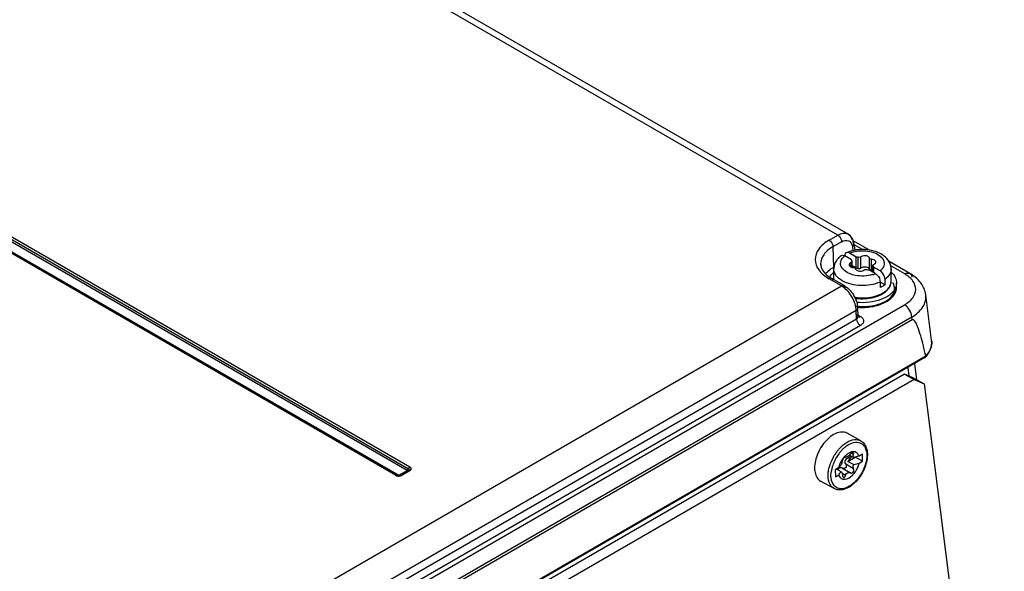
# Model space of a CAD drawing. Header units: inches. Extents: x 0 to 117, y 0 to 83.
# Tile 67 of 86: x 104.86 to 107.7, y 25.36 to 26.95. Entities that reach past the tile are written whole.
import ezdxf

# ---------------------------------------------------------------- set-up
doc = ezdxf.new("R2010")
doc.units = ezdxf.units.IN
doc.header["$LTSCALE"] = 6.431102
doc.header["$MEASUREMENT"] = 0
doc.layers.get('0').update_dxf_attribs({"linetype": 'CONTINUOUS'})

msp = doc.modelspace()

# ---------------------------------------------------------------- linework, layer by layer
at = {"color": 7, "linetype": 'CONTINUOUS'}
for p, q in [((107.2213, 26.33), (98.1548, 31.5644)), ((107.2511, 26.3328), (98.1844, 31.5674)), ((99.6273, 29.3351), (105.9889, 25.6623)), ((105.9475, 25.6384), (99.5859, 29.3112)), ((105.9514, 25.6388), (99.5898, 29.3116)), ((99.5949, 29.3113), (105.9569, 25.6384)), ((105.9806, 25.6521), (99.6187, 29.3251)), ((99.623, 29.3302), (105.9845, 25.6574)), ((107.1962, 26.3156), (107.2213, 26.33)), ((107.2511, 26.3328), (107.2508, 26.333)), ((107.2325, 26.3111), (107.2074, 26.2966)), ((107.2635, 26.2972), (107.2651, 26.2855)), ((107.3124, 26.287), (107.2661, 26.3137)), ((107.268, 26.3054), (107.2706, 26.2866)), ((107.2924, 26.2885), (107.2684, 26.3024)), ((107.2074, 26.2966), (107.2087, 26.2371)), ((107.2606, 26.259), (107.2415, 26.27)), ((107.2745, 26.267), (107.2555, 26.278)), ((107.2599, 26.2382), (107.2599, 26.2513)), ((107.2619, 26.2375), (107.2619, 26.2541)), ((107.2625, 26.2374), (107.2625, 26.2541)), ((107.2745, 26.2348), (107.2625, 26.2418)), ((107.2745, 26.2348), (107.2745, 26.267)), ((107.2804, 26.2341), (107.2804, 26.2662)), ((107.2877, 26.2352), (107.2877, 26.2674)), ((107.3129, 26.2313), (107.3129, 26.2635)), ((107.3183, 26.2282), (107.3183, 26.2604)), ((107.3225, 26.243), (107.3226, 26.2437)), ((107.3225, 26.2232), (107.3225, 26.2416)), ((107.3231, 26.2229), (107.3231, 26.2416)), ((107.4292, 26.2196), (107.369, 26.2543)), ((107.4144, 26.2181), (107.3742, 26.2413)), ((107.2087, 26.2371), (107.2102, 26.238)), ((107.2098, 26.2019), (107.2098, 26.2325)), ((107.3295, 26.2192), (107.3105, 26.2302)), ((107.3165, 26.2285), (107.3183, 26.2282)), ((107.3183, 26.2282), (107.3225, 26.2276)), ((107.3435, 26.2272), (107.3244, 26.2382)), ((107.3244, 26.2382), (107.3244, 26.2221)), ((107.3752, 26.1971), (107.3752, 26.2325)), ((104.8645, 24.8169), (107.2319, 26.1838)), ((107.2319, 26.1838), (107.1962, 26.2044)), ((107.2399, 26.1845), (107.2041, 26.2052)), ((107.2374, 26.1803), (107.2319, 26.1838)), ((107.3575, 26.1869), (107.3436, 26.195)), ((107.3436, 26.195), (107.3436, 26.1789)), ((107.3575, 26.1869), (107.3575, 26.203)), ((107.3909, 26.1811), (107.3909, 26.1923)), ((107.3401, 26.1575), (107.347, 26.1611)), ((107.4917, 26.0274), (107.4749, 26.1585)), ((103.81, 24.0489), (107.4138, 26.1296)), ((107.2748, 26.1129), (104.9034, 24.7438)), ((107.2745, 26.1127), (107.2763, 26.114)), ((107.2754, 26.0891), (107.2745, 26.1127)), ((107.2752, 26.089), (107.2748, 26.1129)), ((107.2801, 26.0956), (107.2791, 26.1195)), ((107.2799, 26.0996), (107.2866, 26.0958)), ((107.4357, 26.0858), (103.8301, 24.0041)), ((107.4347, 26.0938), (103.8309, 24.0132)), ((103.902, 24.1414), (107.2752, 26.089)), ((107.2866, 26.07), (103.9131, 24.1224)), ((107.2754, 26.0891), (107.2772, 26.0902)), ((107.2754, 26.0891), (107.2756, 26.0868)), ((107.28, 26.0961), (107.2795, 26.0977)), ((107.2801, 26.0953), (107.2801, 26.0956)), ((107.2805, 26.0936), (107.2806, 26.0936)), ((107.281, 26.0943), (107.2827, 26.0943)), ((107.4357, 26.0858), (107.4347, 26.0938)), ((107.492, 26.0242), (107.492, 26.024)), ((107.4725, 25.9774), (103.7853, 23.8486)), ((103.7871, 23.8531), (107.4749, 25.9822)), ((107.4426, 25.9601), (107.4486, 25.9136)), ((107.4726, 25.9774), (107.471, 25.9769)), ((107.4735, 25.9782), (107.4741, 25.9788)), ((107.4741, 25.9788), (107.4766, 25.9816)), ((107.4766, 25.9816), (107.4789, 25.9845)), ((107.414, 25.9298), (103.8025, 23.8447)), ((107.442, 25.9173), (107.414, 25.9298)), ((107.414, 25.9298), (107.4418, 25.9143)), ((107.4233, 25.949), (107.4265, 25.9242)), ((107.4418, 25.9143), (103.8303, 23.8292)), ((107.4418, 25.9143), (107.4699, 25.9018)), ((107.442, 25.9173), (107.4699, 25.9018)), ((107.4699, 25.9018), (107.7012, 24.0977)), ((107.2876, 25.7377), (107.2486, 25.7595)), ((107.2574, 25.7045), (107.2529, 25.7023)), ((107.2613, 25.7058), (107.2574, 25.7045)), ((107.2665, 25.698), (107.2603, 25.7015)), ((107.2431, 25.6908), (107.2433, 25.6907)), ((107.2433, 25.6907), (107.2431, 25.6908)), ((107.2507, 25.6785), (107.2717, 25.6906)), ((107.2507, 25.6785), (107.2674, 25.6692)), ((107.2559, 25.6855), (107.251, 25.6882)), ((107.2671, 25.6895), (107.2547, 25.6964)), ((107.2572, 25.695), (107.2565, 25.6929)), ((107.2926, 25.679), (107.2717, 25.6906)), ((107.2922, 25.6993), (107.2826, 25.6937)), ((107.2829, 25.6735), (107.2926, 25.679)), ((107.2926, 25.679), (107.2922, 25.6993)), ((105.9569, 25.6384), (105.9806, 25.6521)), ((105.9849, 25.6517), (105.9626, 25.6388)), ((105.9889, 25.6513), (105.9666, 25.6384)), ((105.9806, 25.6513), (105.9799, 25.6516)), ((105.98, 25.6524), (105.9818, 25.6537)), ((105.9854, 25.652), (105.9849, 25.6517)), ((105.9862, 25.6529), (105.9854, 25.652)), ((107.2239, 25.6598), (107.2143, 25.6543)), ((107.2143, 25.6543), (107.2146, 25.634)), ((107.2314, 25.6484), (107.2176, 25.6561)), ((107.2255, 25.6593), (107.224, 25.6581)), ((107.2346, 25.6587), (107.2582, 25.6456)), ((107.235, 25.6585), (107.2346, 25.6587)), ((107.2671, 25.6572), (107.2442, 25.67)), ((107.2576, 25.6459), (107.2582, 25.6456)), ((105.9508, 25.6391), (105.9514, 25.6388)), ((105.9516, 25.6387), (105.9514, 25.6388)), ((105.954, 25.6379), (105.9557, 25.6384)), ((105.9602, 25.6377), (105.9578, 25.6373)), ((105.9622, 25.6385), (105.9602, 25.6377)), ((105.9626, 25.6388), (105.9633, 25.6391)), ((105.9633, 25.6391), (105.9639, 25.6392)), ((105.9646, 25.6375), (105.9666, 25.6384)), ((105.9648, 25.6375), (105.9666, 25.6384)), ((107.2109, 25.6002), (107.172, 25.6219)), ((107.2146, 25.634), (107.2242, 25.6396)), ((107.2439, 25.6376), (107.234, 25.6431))]:
    msp.add_line(p, q, dxfattribs=at)
for points in [[(107.4407, 26.212), (107.4368, 26.2148), (107.4327, 26.2174), (107.4291, 26.2196)], [(107.4749, 26.1584), (107.4744, 26.1613), (107.4737, 26.165), (107.4727, 26.1686), (107.4716, 26.1723), (107.4702, 26.176), (107.4685, 26.1796), (107.4667, 26.1831), (107.4647, 26.1866), (107.4624, 26.1901), (107.4599, 26.1935), (107.4572, 26.1968), (107.4543, 26.2), (107.4512, 26.2031), (107.4479, 26.2062), (107.4444, 26.2092), (107.4407, 26.212)], [(107.2806, 26.0936), (107.2806, 26.0936), (107.2806, 26.0935), (107.2806, 26.0936), (107.2805, 26.0937), (107.2805, 26.0938), (107.2804, 26.094), (107.2803, 26.0943), (107.2802, 26.0946), (107.2801, 26.0949), (107.2801, 26.0953)], [(107.4789, 25.9845), (107.4811, 25.9874), (107.4831, 25.9904), (107.4848, 25.9935), (107.4864, 25.9965), (107.4878, 25.9996), (107.489, 26.0028), (107.49, 26.0059), (107.4908, 26.0091), (107.4914, 26.0123), (107.4918, 26.0155), (107.4921, 26.0187), (107.4921, 26.0218), (107.4919, 26.025), (107.4917, 26.0275)]]:
    msp.add_lwpolyline(points, dxfattribs=at)
for centre, radius, start, end in [((107.2407, 26.315), 0.0206, 52.0575, 59.9778), ((107.232, 26.3029), 0.0357, 27.543, 34.6626), ((107.2294, 26.3016), 0.0386, 20.5906, 27.5254), ((107.2268, 26.3006), 0.0414, 17.2674, 20.6257), ((107.2856, 26.1901), 0.0976, 107.7069, 113.8727), ((107.3129, 26.2153), 0.0689, 52.2309, 55.1365), ((107.2127, 26.2475), 0.0405, 181.8295, 185.9035), ((107.2132, 26.2475), 0.041, 185.9079, 190.0673), ((107.2631, 26.1429), 0.1088, 119.9984, 120.84), ((107.2325, 26.2389), 0.024, 195.7315, 198.4042), ((107.2506, 26.2325), 0.0407, 176.8261, 179.9994), ((107.2745, 26.2113), 0.0236, 81.7734, 89.9356), ((107.2748, 26.2136), 0.0212, 74.8747, 81.7729), ((107.3149, 26.2316), 0.00204, 188.7616, 197.034), ((107.2964, 26.3002), 0.0876, 286.4236, 286.9631), ((107.2971, 26.2979), 0.0852, 286.959, 288.3459), ((107.2996, 26.2907), 0.0775, 288.2953, 292.7074), ((107.2547, 26.2933), 0.1016, 235.9866, 238.0399), ((107.2585, 26.2994), 0.1088, 238.0385, 240.0111), ((107.3034, 26.238), 0.0885, 292.8071, 294.101), ((107.3043, 26.236), 0.0862, 294.1049, 294.4884), ((107.3133, 26.2287), 0.0754, 300.4091, 301.058), ((107.3579, 26.1811), 0.033, 357.1064, 359.9581), ((107.2202, 26.1173), 0.0589, 2.1815, 4.8797), ((107.2748, 26.0954), 0.00522, 2.1173, 8.118), ((107.2815, 26.1001), 0.00589, 257.2326, 264.636), ((107.4452, 26.0215), 0.0469, 3.3442, 7.3005), ((107.4704, 25.9811), 0.00431, 300.0135, 316.2832), ((107.3234, 25.6278), 0.1311, 144.7643, 146.1474), ((107.3222, 25.6287), 0.1295, 143.7151, 144.7639), ((107.3202, 25.6302), 0.127, 141.7994, 143.7185), ((107.3185, 25.6315), 0.125, 141.5913, 141.7949), ((107.3189, 25.6309), 0.1174, 141.7869, 143.5936), ((107.3175, 25.632), 0.1156, 141.6224, 141.7828), ((107.3134, 25.6353), 0.1102, 137.0442, 141.6597), ((107.3079, 25.6403), 0.1029, 134.8123, 137.011), ((107.3049, 25.6433), 0.0986, 132.2464, 134.8169), ((107.303, 25.6454), 0.0957, 132.0027, 132.2354), ((107.3014, 25.6473), 0.0933, 130.043, 132.0105), ((107.2997, 25.6492), 0.0907, 129.8407, 130.0351), ((107.2675, 25.6807), 0.0258, 102.9431, 103.8403), ((107.314, 25.631), 0.1212, 159.4528, 163.9431), ((107.3198, 25.6289), 0.1273, 158.7471, 159.4868), ((107.3245, 25.627), 0.1324, 150.5671, 158.7189), ((107.3215, 25.6285), 0.1208, 155.2468, 158.946), ((107.3248, 25.6269), 0.1327, 146.1492, 150.5856), ((107.3238, 25.6275), 0.1233, 150.7989, 155.2575), ((107.3233, 25.6277), 0.1228, 150.3049, 150.7978), ((107.3227, 25.6281), 0.1221, 143.6111, 150.3207), ((107.2946, 25.6437), 0.0726, 152.9247, 157.6391), ((107.295, 25.6435), 0.0731, 148.1361, 152.9206), ((107.2941, 25.6441), 0.0719, 143.2434, 148.1558), ((107.2908, 25.6465), 0.0679, 139.4239, 143.2458), ((107.2883, 25.6487), 0.0645, 138.1589, 139.4045), ((107.2872, 25.6496), 0.0631, 136.8541, 138.1577), ((107.2462, 25.6826), 0.0093, 126.1271, 129.1202), ((107.2451, 25.6841), 0.00741, 122.628, 126.1439), ((107.2854, 25.6514), 0.0606, 132.8987, 136.8756), ((107.2427, 25.6901), 0.000839, 61.048, 69.4333), ((105.9742, 25.6619), 0.0112, 312.9439, 316.7598), ((105.9736, 25.6624), 0.0119, 316.7355, 318.3473), ((105.9862, 25.6494), 0.00264, 111.2584, 130.8747), ((105.9818, 25.6563), 0.0056, 304.6421, 310.1165), ((107.3079, 25.6329), 0.1148, 163.9794, 164.2135), ((107.2959, 25.6359), 0.0941, 169.4028, 170.7861), ((107.3012, 25.6349), 0.0995, 165.8096, 169.3843), ((107.3051, 25.6339), 0.1035, 165.2164, 165.8306), ((107.3063, 25.6336), 0.1048, 164.3838, 165.216), ((107.3076, 25.6333), 0.1061, 163.942, 164.3843), ((107.3132, 25.6316), 0.112, 159.6662, 163.9099), ((107.3181, 25.6298), 0.1171, 159.2705, 159.6971), ((107.3187, 25.6296), 0.1178, 158.9582, 159.2706), ((107.2351, 25.6498), 0.014, 161.2513, 163.2167), ((107.2284, 25.6476), 0.0127, 64.5587, 70.295), ((107.228, 25.6467), 0.0137, 60.9303, 64.586), ((107.2387, 25.6638), 0.0064, 283.7483, 289.4742), ((107.253, 25.6375), 0.00958, 60.9392, 62.8732), ((107.2608, 25.6504), 0.00551, 240.9391, 263.843), ((105.9501, 25.6365), 0.00264, 49.1252, 60.0314), ((105.9554, 25.6447), 0.00715, 240.0518, 243.9347), ((105.957, 25.6585), 0.0224, 261.2375, 267.1691), ((105.9569, 25.6576), 0.0215, 260.9203, 267.0344), ((105.957, 25.6527), 0.0151, 262.8781, 266.9695), ((105.9526, 25.6447), 0.00704, 295.5451, 301.3088), ((105.957, 25.6588), 0.0227, 266.9846, 273.0079), ((105.957, 25.6595), 0.0234, 267.1322, 272.8606), ((105.957, 25.653), 0.0154, 266.9663, 273.1107), ((105.957, 25.65), 0.0128, 267.6785, 273.4285), ((105.9571, 25.6524), 0.0148, 273.072, 279.2134), ((105.9573, 25.6511), 0.0135, 279.2474, 281.3531), ((105.964, 25.6365), 0.00264, 119.969, 130.8747), ((105.9632, 25.6325), 0.00684, 59.9434, 65.1636), ((107.2175, 25.6654), 0.0711, 297.645, 300.0115), ((107.2155, 25.669), 0.0752, 300.0085, 301.9024), ((107.2127, 25.6735), 0.0805, 301.9136, 304.8465)]:
    msp.add_arc(centre, radius, start, end, dxfattribs=at)
for points, knots in [([(107.2213, 26.33), (107.2262, 26.3328), (107.236, 26.3369), (107.2469, 26.3352), (107.2509, 26.3329)], [0, 0, 0, 0, 0.548156, 1, 1, 1, 1]), ([(107.2213, 26.33), (107.2229, 26.3291), (107.2286, 26.3243), (107.2323, 26.3168), (107.2324, 26.3111)], [0, 0, 0, 0, 0.239575, 1, 1, 1, 1]), ([(107.2534, 26.3312), (107.2544, 26.3304), (107.2585, 26.3267), (107.261, 26.3215), (107.2622, 26.3175)], [0, 0, 0, 0, 0.233827, 1, 1, 1, 1]), ([(107.1962, 26.3156), (107.185, 26.309), (107.1656, 26.2942), (107.1522, 26.26), (107.1656, 26.2257), (107.185, 26.2109), (107.1962, 26.2044)], [0, 0, 0, 0, 0.275418, 0.499999, 0.724581, 1, 1, 1, 1]), ([(107.1962, 26.3156), (107.1978, 26.3147), (107.2035, 26.3098), (107.2072, 26.3023), (107.2074, 26.2966)], [0, 0, 0, 0, 0.239578, 1, 1, 1, 1]), ([(107.2325, 26.3111), (107.2384, 26.3145), (107.2504, 26.3175), (107.2611, 26.3076), (107.2631, 26.3008), (107.2635, 26.2972)], [0, 0, 0, 0, 0.503351, 0.73199, 1, 1, 1, 1]), ([(107.2635, 26.2972), (107.2643, 26.2977), (107.2667, 26.2998), (107.2683, 26.3031), (107.268, 26.3054)], [0, 0, 0, 0, 0.291045, 1, 1, 1, 1]), ([(107.268, 26.3054), (107.2678, 26.3071), (107.2663, 26.3093), (107.2644, 26.3107), (107.2638, 26.311)], [0, 0, 0, 0, 0.720956, 1, 1, 1, 1]), ([(107.2074, 26.2966), (107.1972, 26.2907), (107.1797, 26.2773), (107.1718, 26.2557), (107.1721, 26.2462)], [0, 0, 0, 0, 0.551356, 1, 1, 1, 1]), ([(107.2309, 26.2705), (107.2316, 26.271), (107.235, 26.2727), (107.2391, 26.2714), (107.2415, 26.27)], [0, 0, 0, 0, 0.22234, 1, 1, 1, 1]), ([(107.2461, 26.2793), (107.2454, 26.279), (107.2423, 26.2769), (107.2414, 26.2728), (107.2414, 26.27)], [0, 0, 0, 0, 0.222406, 1, 1, 1, 1]), ([(107.2555, 26.278), (107.2547, 26.2785), (107.2518, 26.2799), (107.2482, 26.2802), (107.2461, 26.2793)], [0, 0, 0, 0, 0.290331, 1, 1, 1, 1]), ([(107.2555, 26.278), (107.2685, 26.2835), (107.2906, 26.2866), (107.3184, 26.2824), (107.3402, 26.2745), (107.3577, 26.2575), (107.354, 26.2374), (107.3474, 26.2303), (107.3435, 26.2272)], [0, 0, 0, 0, 0.301696, 0.455374, 0.594289, 0.801799, 0.893421, 1, 1, 1, 1]), ([(107.3523, 26.2718), (107.3391, 26.281), (107.306, 26.2911), (107.2721, 26.2882), (107.2559, 26.283)], [0, 0, 0, 0, 0.485929, 1, 1, 1, 1]), ([(107.3089, 26.2685), (107.3041, 26.2713), (107.2957, 26.2716), (107.289, 26.2684), (107.2877, 26.2674)], [0, 0, 0, 0, 0.770447, 1, 1, 1, 1]), ([(107.3129, 26.2635), (107.3129, 26.2639), (107.3122, 26.2661), (107.3104, 26.2676), (107.3089, 26.2685)], [0, 0, 0, 0, 0.220596, 1, 1, 1, 1]), ([(107.3752, 26.2325), (107.3752, 26.2396), (107.3711, 26.2543), (107.3609, 26.2653), (107.3551, 26.2698)], [0, 0, 0, 0, 0.492851, 1, 1, 1, 1]), ([(107.1721, 26.2462), (107.1722, 26.2431), (107.1752, 26.2278), (107.1876, 26.216), (107.1978, 26.2091)], [0, 0, 0, 0, 0.19884, 1, 1, 1, 1]), ([(107.2226, 26.2632), (107.2208, 26.2612), (107.2142, 26.2531), (107.2103, 26.2426), (107.2099, 26.2348)], [0, 0, 0, 0, 0.255107, 1, 1, 1, 1]), ([(107.2567, 26.2187), (107.2509, 26.221), (107.2409, 26.2264), (107.2303, 26.2387), (107.2285, 26.2538), (107.2336, 26.2621), (107.2368, 26.2656)], [0, 0, 0, 0, 0.303254, 0.551104, 0.766376, 1, 1, 1, 1]), ([(107.2599, 26.2513), (107.2591, 26.251), (107.2564, 26.2497), (107.254, 26.2469), (107.254, 26.2447)], [0, 0, 0, 0, 0.305108, 1, 1, 1, 1]), ([(107.254, 26.2447), (107.254, 26.2442), (107.2544, 26.2419), (107.2563, 26.2401), (107.2578, 26.2392)], [0, 0, 0, 0, 0.222899, 1, 1, 1, 1]), ([(107.2625, 26.2541), (107.2625, 26.2532), (107.2614, 26.252), (107.2603, 26.2515), (107.2599, 26.2513)], [0, 0, 0, 0, 0.694759, 1, 1, 1, 1]), ([(107.2877, 26.2674), (107.2873, 26.267), (107.285, 26.2658), (107.2823, 26.2657), (107.2804, 26.2662)], [0, 0, 0, 0, 0.221108, 1, 1, 1, 1]), ([(107.3183, 26.2604), (107.3176, 26.2604), (107.3156, 26.2607), (107.3131, 26.262), (107.3129, 26.2635)], [0, 0, 0, 0, 0.313577, 1, 1, 1, 1]), ([(107.3272, 26.2579), (107.3266, 26.2583), (107.3238, 26.2596), (107.3207, 26.2602), (107.3183, 26.2604)], [0, 0, 0, 0, 0.22951, 1, 1, 1, 1]), ([(107.3251, 26.2458), (107.3259, 26.2462), (107.3286, 26.2475), (107.331, 26.2503), (107.331, 26.2524)], [0, 0, 0, 0, 0.305108, 1, 1, 1, 1]), ([(107.331, 26.2524), (107.331, 26.2529), (107.3306, 26.2552), (107.3287, 26.257), (107.3272, 26.2579)], [0, 0, 0, 0, 0.222899, 1, 1, 1, 1]), ([(107.1859, 26.2187), (107.1873, 26.2204), (107.1937, 26.2271), (107.2012, 26.2327), (107.2073, 26.2363)], [0, 0, 0, 0, 0.234121, 1, 1, 1, 1]), ([(107.1983, 26.2087), (107.1989, 26.21), (107.2021, 26.2153), (107.2062, 26.2199), (107.2097, 26.223)], [0, 0, 0, 0, 0.236371, 1, 1, 1, 1]), ([(107.2341, 26.1987), (107.2273, 26.2026), (107.2155, 26.2116), (107.2098, 26.226), (107.2098, 26.2325)], [0, 0, 0, 0, 0.550992, 1, 1, 1, 1]), ([(107.3212, 26.2162), (107.3054, 26.2115), (107.2825, 26.2108), (107.2615, 26.2167), (107.2567, 26.2187)], [0, 0, 0, 0, 0.758938, 1, 1, 1, 1]), ([(107.2578, 26.2392), (107.2584, 26.2389), (107.2612, 26.2375), (107.2643, 26.2369), (107.2667, 26.2368)], [0, 0, 0, 0, 0.22951, 1, 1, 1, 1]), ([(107.2667, 26.2368), (107.2674, 26.2367), (107.2694, 26.2365), (107.2719, 26.2351), (107.2721, 26.2337)], [0, 0, 0, 0, 0.313577, 1, 1, 1, 1]), ([(107.2721, 26.2337), (107.2721, 26.2332), (107.2728, 26.2311), (107.2746, 26.2295), (107.2761, 26.2287)], [0, 0, 0, 0, 0.220596, 1, 1, 1, 1]), ([(107.2761, 26.2287), (107.2809, 26.2259), (107.2893, 26.2255), (107.296, 26.2287), (107.2973, 26.2298)], [0, 0, 0, 0, 0.770447, 1, 1, 1, 1]), ([(107.2804, 26.2341), (107.2823, 26.2336), (107.285, 26.2336), (107.2873, 26.2349), (107.2877, 26.2352)], [0, 0, 0, 0, 0.778804, 1, 1, 1, 1]), ([(107.2877, 26.2352), (107.2904, 26.2375), (107.2979, 26.2394), (107.3054, 26.2383), (107.3087, 26.2365)], [0, 0, 0, 0, 0.485041, 1, 1, 1, 1]), ([(107.2973, 26.2298), (107.2977, 26.2301), (107.3, 26.2313), (107.3027, 26.2314), (107.3046, 26.2309)], [0, 0, 0, 0, 0.221108, 1, 1, 1, 1]), ([(107.3087, 26.2365), (107.3093, 26.2361), (107.3111, 26.2349), (107.3127, 26.2329), (107.3129, 26.2313)], [0, 0, 0, 0, 0.290855, 1, 1, 1, 1]), ([(107.313, 26.231), (107.3131, 26.2307), (107.3138, 26.2294), (107.3154, 26.2288), (107.3165, 26.2285)], [0, 0, 0, 0, 0.205847, 1, 1, 1, 1]), ([(107.3295, 26.2192), (107.3315, 26.218), (107.3388, 26.2119), (107.3436, 26.2022), (107.3436, 26.195)], [0, 0, 0, 0, 0.240196, 1, 1, 1, 1]), ([(107.3575, 26.203), (107.3575, 26.2053), (107.3558, 26.2147), (107.3497, 26.2236), (107.3435, 26.2272)], [0, 0, 0, 0, 0.24065, 1, 1, 1, 1]), ([(107.3752, 26.2325), (107.3752, 26.2271), (107.3714, 26.2152), (107.3626, 26.2068), (107.3575, 26.203)], [0, 0, 0, 0, 0.459665, 1, 1, 1, 1]), ([(107.3753, 26.223), (107.3799, 26.2189), (107.3877, 26.2097), (107.3909, 26.1978), (107.3909, 26.1923)], [0, 0, 0, 0, 0.532443, 1, 1, 1, 1]), ([(107.4138, 26.1296), (107.4228, 26.1348), (107.4382, 26.1465), (107.4492, 26.1737), (107.4387, 26.2011), (107.4233, 26.2129), (107.4144, 26.2181)], [0, 0, 0, 0, 0.275719, 0.500763, 0.724992, 1, 1, 1, 1]), ([(107.4144, 26.2181), (107.4157, 26.2189), (107.4202, 26.2211), (107.426, 26.2214), (107.4291, 26.2196)], [0, 0, 0, 0, 0.294279, 1, 1, 1, 1]), ([(107.4292, 26.2196), (107.43, 26.2191), (107.4333, 26.2165), (107.4347, 26.2121), (107.4351, 26.2089)], [0, 0, 0, 0, 0.227385, 1, 1, 1, 1]), ([(107.2041, 26.2052), (107.2036, 26.2055), (107.201, 26.2064), (107.1981, 26.2055), (107.1962, 26.2044)], [0, 0, 0, 0, 0.220876, 1, 1, 1, 1]), ([(107.2074, 26.1983), (107.2074, 26.1991), (107.2071, 26.2016), (107.2057, 26.2043), (107.2041, 26.2052)], [0, 0, 0, 0, 0.292126, 1, 1, 1, 1]), ([(107.2399, 26.1845), (107.2394, 26.1848), (107.2367, 26.1858), (107.2338, 26.1848), (107.232, 26.1837)], [0, 0, 0, 0, 0.22086, 1, 1, 1, 1]), ([(107.3436, 26.195), (107.3263, 26.1871), (107.2881, 26.1813), (107.2501, 26.1895), (107.2341, 26.1987)], [0, 0, 0, 0, 0.507042, 1, 1, 1, 1]), ([(107.2431, 26.1777), (107.2431, 26.1784), (107.2429, 26.181), (107.2415, 26.1836), (107.2399, 26.1845)], [0, 0, 0, 0, 0.292136, 1, 1, 1, 1]), ([(107.2788, 26.1234), (107.2943, 26.1221), (107.324, 26.1239), (107.3618, 26.1374), (107.3836, 26.1598), (107.3859, 26.1801), (107.3826, 26.1891), (107.3803, 26.1932)], [0, 0, 0, 0, 0.316602, 0.596694, 0.81125, 0.904083, 1, 1, 1, 1]), ([(107.3575, 26.1869), (107.3565, 26.1862), (107.3521, 26.1831), (107.3473, 26.1806), (107.3436, 26.1789)], [0, 0, 0, 0, 0.238891, 1, 1, 1, 1]), ([(107.3487, 26.1601), (107.356, 26.1642), (107.369, 26.174), (107.3752, 26.1898), (107.3752, 26.1971)], [0, 0, 0, 0, 0.536586, 1, 1, 1, 1]), ([(107.3522, 26.1641), (107.3587, 26.168), (107.3699, 26.177), (107.3752, 26.1909), (107.3752, 26.1971)], [0, 0, 0, 0, 0.548979, 1, 1, 1, 1]), ([(107.2746, 26.1128), (107.2741, 26.1257), (107.2652, 26.1514), (107.2482, 26.1724), (107.2374, 26.1803)], [0, 0, 0, 0, 0.491896, 1, 1, 1, 1]), ([(107.2492, 26.178), (107.2599, 26.169), (107.2711, 26.1529), (107.2767, 26.1352), (107.2777, 26.1307)], [0, 0, 0, 0, 0.752869, 1, 1, 1, 1]), ([(107.2701, 26.1512), (107.2756, 26.1503), (107.2971, 26.1482), (107.3192, 26.1508), (107.3345, 26.156)], [0, 0, 0, 0, 0.254006, 1, 1, 1, 1]), ([(107.2708, 26.1498), (107.2765, 26.1488), (107.299, 26.1466), (107.3223, 26.15), (107.3377, 26.1565)], [0, 0, 0, 0, 0.256702, 1, 1, 1, 1]), ([(107.3876, 26.1778), (107.3802, 26.1616), (107.352, 26.1442), (107.3121, 26.1354), (107.2882, 26.1351), (107.2762, 26.1363)], [0, 0, 0, 0, 0.43071, 0.708248, 1, 1, 1, 1]), ([(107.2787, 26.1248), (107.2923, 26.1237), (107.3189, 26.1247), (107.3546, 26.1351), (107.3815, 26.1528), (107.3905, 26.1711), (107.3909, 26.1794)], [0, 0, 0, 0, 0.303027, 0.583239, 0.815178, 1, 1, 1, 1]), ([(107.279, 26.1223), (107.2926, 26.1212), (107.3193, 26.1222), (107.3552, 26.1331), (107.3826, 26.1522), (107.3909, 26.172), (107.3909, 26.1811)], [0, 0, 0, 0, 0.296892, 0.57196, 0.803991, 1, 1, 1, 1]), ([(107.3345, 26.156), (107.336, 26.1566), (107.3419, 26.1587), (107.3475, 26.1613), (107.3514, 26.1637)], [0, 0, 0, 0, 0.260467, 1, 1, 1, 1]), ([(107.4347, 26.0938), (107.4471, 26.1014), (107.4639, 26.1155), (107.4749, 26.1402), (107.4756, 26.1526), (107.4749, 26.1584)], [0, 0, 0, 0, 0.547205, 0.780098, 1, 1, 1, 1]), ([(107.2715, 26.1485), (107.277, 26.1477), (107.2985, 26.1457), (107.3206, 26.1486), (107.3358, 26.1542)], [0, 0, 0, 0, 0.254805, 1, 1, 1, 1]), ([(107.4347, 26.0938), (107.4346, 26.1009), (107.4297, 26.1149), (107.4199, 26.126), (107.4138, 26.1296)], [0, 0, 0, 0, 0.500985, 1, 1, 1, 1]), ([(107.2791, 26.1195), (107.2791, 26.1201), (107.2786, 26.1227), (107.2763, 26.1247), (107.2745, 26.1257)], [0, 0, 0, 0, 0.222659, 1, 1, 1, 1]), ([(107.2795, 26.0977), (107.279, 26.099), (107.2775, 26.1005), (107.2759, 26.1016), (107.2754, 26.1018)], [0, 0, 0, 0, 0.721585, 1, 1, 1, 1]), ([(107.2763, 26.114), (107.2768, 26.1144), (107.2783, 26.1159), (107.2792, 26.118), (107.2791, 26.1195)], [0, 0, 0, 0, 0.283615, 1, 1, 1, 1]), ([(107.2756, 26.0868), (107.2764, 26.0816), (107.2799, 26.0751), (107.2852, 26.0708), (107.2866, 26.07)], [0, 0, 0, 0, 0.765106, 1, 1, 1, 1]), ([(107.2772, 26.0902), (107.2776, 26.0906), (107.2791, 26.092), (107.2801, 26.0941), (107.2801, 26.0956)], [0, 0, 0, 0, 0.283543, 1, 1, 1, 1]), ([(107.2866, 26.0958), (107.2892, 26.0943), (107.2937, 26.0908), (107.2968, 26.0829), (107.2937, 26.075), (107.2892, 26.0715), (107.2866, 26.07)], [0, 0, 0, 0, 0.275359, 0.499969, 0.7246, 1, 1, 1, 1]), ([(107.4749, 25.9822), (107.4727, 25.992), (107.4682, 26.0113), (107.4606, 26.0396), (107.4541, 26.0604), (107.4486, 26.0733), (107.4456, 26.0793), (107.4426, 26.0837), (107.4392, 26.0865), (107.4367, 26.0864), (107.4357, 26.0858)], [0, 0, 0, 0, 0.261705, 0.519415, 0.769525, 0.829768, 0.888225, 0.943701, 0.970099, 1, 1, 1, 1]), ([(107.492, 26.024), (107.4924, 26.0167), (107.4894, 26.0011), (107.4804, 25.9881), (107.4749, 25.9822)], [0, 0, 0, 0, 0.472443, 1, 1, 1, 1]), ([(107.2486, 25.7594), (107.2432, 25.7624), (107.2288, 25.7646), (107.2158, 25.7592), (107.2093, 25.7555)], [0, 0, 0, 0, 0.451944, 1, 1, 1, 1]), ([(107.2093, 25.7555), (107.1971, 25.7485), (107.1757, 25.727), (107.1593, 25.6938), (107.1541, 25.6656), (107.1549, 25.6469), (107.1605, 25.6314), (107.1679, 25.6242), (107.1719, 25.6219)], [0, 0, 0, 0, 0.268673, 0.559114, 0.693219, 0.811239, 0.911733, 1, 1, 1, 1]), ([(107.2206, 25.7091), (107.2227, 25.7117), (107.2307, 25.7211), (107.2404, 25.7293), (107.2483, 25.7338)], [0, 0, 0, 0, 0.266412, 1, 1, 1, 1]), ([(107.2483, 25.7338), (107.2547, 25.7375), (107.2677, 25.7429), (107.2822, 25.7407), (107.2876, 25.7377)], [0, 0, 0, 0, 0.548039, 1, 1, 1, 1]), ([(107.2525, 25.7266), (107.2586, 25.7301), (107.2707, 25.7351), (107.2903, 25.732), (107.3029, 25.7165), (107.3062, 25.6949), (107.3021, 25.67), (107.2882, 25.6373), (107.2696, 25.6155), (107.2543, 25.6067)], [0, 0, 0, 0, 0.114275, 0.208409, 0.303106, 0.418501, 0.557625, 0.711083, 1, 1, 1, 1]), ([(107.2876, 25.7377), (107.2918, 25.7354), (107.2995, 25.7282), (107.3058, 25.713), (107.3074, 25.6952), (107.3035, 25.6686), (107.2891, 25.6365), (107.2699, 25.6152), (107.2587, 25.6074)], [0, 0, 0, 0, 0.096558, 0.200542, 0.317088, 0.44691, 0.729135, 1, 1, 1, 1]), ([(107.2826, 25.6937), (107.2813, 25.6979), (107.2759, 25.7063), (107.2659, 25.7068), (107.2617, 25.7059)], [0, 0, 0, 0, 0.501903, 1, 1, 1, 1]), ([(107.2664, 25.7028), (107.2661, 25.7029), (107.2648, 25.7033), (107.2633, 25.7029), (107.2623, 25.7025)], [0, 0, 0, 0, 0.19944, 1, 1, 1, 1]), ([(107.2665, 25.698), (107.2668, 25.6985), (107.2675, 25.6999), (107.2674, 25.7022), (107.2664, 25.7028)], [0, 0, 0, 0, 0.332041, 1, 1, 1, 1]), ([(107.234, 25.6792), (107.234, 25.6785), (107.2335, 25.6749), (107.2322, 25.6714), (107.2311, 25.6687)], [0, 0, 0, 0, 0.186144, 1, 1, 1, 1]), ([(107.2403, 25.6898), (107.2385, 25.6884), (107.2361, 25.685), (107.234, 25.6811), (107.234, 25.6792)], [0, 0, 0, 0, 0.543001, 1, 1, 1, 1]), ([(107.251, 25.6882), (107.2474, 25.687), (107.2403, 25.6818), (107.2422, 25.673), (107.2442, 25.67)], [0, 0, 0, 0, 0.510688, 1, 1, 1, 1]), ([(107.2489, 25.6921), (107.2483, 25.6917), (107.2466, 25.6909), (107.2444, 25.6901), (107.2433, 25.6907)], [0, 0, 0, 0, 0.348805, 1, 1, 1, 1]), ([(107.2572, 25.6989), (107.2553, 25.6969), (107.2526, 25.6945), (107.2496, 25.6925), (107.2489, 25.6921)], [0, 0, 0, 0, 0.771272, 1, 1, 1, 1]), ([(107.254, 25.631), (107.2613, 25.6352), (107.2738, 25.6483), (107.2811, 25.6646), (107.2829, 25.6735)], [0, 0, 0, 0, 0.483994, 1, 1, 1, 1]), ([(107.2671, 25.6895), (107.2661, 25.6904), (107.2646, 25.6935), (107.2657, 25.6965), (107.2665, 25.698)], [0, 0, 0, 0, 0.4547, 1, 1, 1, 1]), ([(105.9845, 25.6574), (105.9854, 25.6569), (105.9869, 25.6556), (105.9866, 25.6536), (105.9862, 25.6529)], [0, 0, 0, 0, 0.545495, 1, 1, 1, 1]), ([(105.9889, 25.6513), (105.9908, 25.6524), (105.9948, 25.6568), (105.9908, 25.6612), (105.9889, 25.6623)], [0, 0, 0, 0, 0.499998, 1, 1, 1, 1]), ([(107.2109, 25.6002), (107.2045, 25.6038), (107.1937, 25.6188), (107.1931, 25.6362), (107.1939, 25.6456)], [0, 0, 0, 0, 0.440332, 1, 1, 1, 1]), ([(107.1939, 25.6456), (107.1941, 25.6471), (107.1948, 25.6533), (107.1961, 25.6595), (107.1974, 25.6641)], [0, 0, 0, 0, 0.241722, 1, 1, 1, 1]), ([(107.2147, 25.6052), (107.2091, 25.6096), (107.2009, 25.6253), (107.2016, 25.6419), (107.203, 25.651)], [0, 0, 0, 0, 0.438699, 1, 1, 1, 1]), ([(107.2314, 25.6484), (107.2319, 25.648), (107.234, 25.645), (107.2345, 25.6413), (107.2346, 25.6385)], [0, 0, 0, 0, 0.191445, 1, 1, 1, 1]), ([(107.2442, 25.67), (107.2455, 25.6681), (107.2466, 25.6629), (107.243, 25.6586), (107.2408, 25.6578)], [0, 0, 0, 0, 0.504348, 1, 1, 1, 1]), ([(107.2439, 25.6376), (107.2442, 25.6385), (107.2452, 25.6417), (107.2474, 25.6446), (107.2496, 25.6459)], [0, 0, 0, 0, 0.270024, 1, 1, 1, 1]), ([(107.2632, 25.6453), (107.2653, 25.6462), (107.2685, 25.6502), (107.2682, 25.6553), (107.2671, 25.6572)], [0, 0, 0, 0, 0.501883, 1, 1, 1, 1]), ([(107.2671, 25.6572), (107.2657, 25.6599), (107.2653, 25.6645), (107.2669, 25.6683), (107.2674, 25.6692)], [0, 0, 0, 0, 0.73246, 1, 1, 1, 1]), ([(105.9551, 25.6377), (105.9548, 25.6377), (105.9536, 25.6379), (105.9524, 25.6383), (105.9516, 25.6387)], [0, 0, 0, 0, 0.292063, 1, 1, 1, 1]), ([(105.9626, 25.6388), (105.9625, 25.6387), (105.9616, 25.6383), (105.9607, 25.638), (105.9599, 25.6379)], [0, 0, 0, 0, 0.190222, 1, 1, 1, 1]), ([(107.2242, 25.6396), (107.2246, 25.6382), (107.2265, 25.6335), (107.2304, 25.6295), (107.2338, 25.6281)], [0, 0, 0, 0, 0.274258, 1, 1, 1, 1]), ([(107.2338, 25.6281), (107.2352, 25.6275), (107.2421, 25.6258), (107.2493, 25.6283), (107.254, 25.631)], [0, 0, 0, 0, 0.222119, 1, 1, 1, 1]), ([(107.2346, 25.6385), (107.2346, 25.6378), (107.2349, 25.6355), (107.236, 25.633), (107.2375, 25.6321)], [0, 0, 0, 0, 0.290852, 1, 1, 1, 1]), ([(107.2502, 25.6041), (107.2438, 25.6004), (107.2308, 25.595), (107.2163, 25.5972), (107.2109, 25.6002)], [0, 0, 0, 0, 0.548039, 1, 1, 1, 1]), ([(107.2505, 25.6025), (107.2441, 25.5991), (107.2308, 25.5944), (107.2165, 25.5971), (107.2109, 25.6002)], [0, 0, 0, 0, 0.52989, 1, 1, 1, 1]), ([(107.2473, 25.6032), (107.2417, 25.6008), (107.2303, 25.598), (107.2188, 25.602), (107.2147, 25.6052)], [0, 0, 0, 0, 0.537858, 1, 1, 1, 1])]:
    msp.add_open_spline(points, degree=3, knots=knots, dxfattribs=at)
for points in [[(107.2614, 26.3232), (107.2587, 26.3271), (107.2551, 26.3305), (107.2511, 26.3328)], [(107.268, 26.3054), (107.2677, 26.3079), (107.2671, 26.3104), (107.2664, 26.3129)], [(107.2309, 26.2705), (107.2279, 26.2683), (107.2252, 26.2659), (107.2226, 26.2632)], [(107.2368, 26.2656), (107.2383, 26.2672), (107.2399, 26.2686), (107.2415, 26.27)], [(107.2606, 26.259), (107.2606, 26.2577), (107.2611, 26.2565), (107.2619, 26.2556)], [(107.2619, 26.2556), (107.2622, 26.2552), (107.2625, 26.2546), (107.2625, 26.2541)], [(107.2804, 26.2662), (107.2785, 26.2667), (107.2765, 26.267), (107.2745, 26.267)], [(107.3231, 26.2416), (107.3228, 26.242), (107.3225, 26.2425), (107.3225, 26.243)], [(107.3226, 26.2437), (107.323, 26.2447), (107.3241, 26.2454), (107.3251, 26.2458)], [(107.3244, 26.2382), (107.3244, 26.2394), (107.3239, 26.2406), (107.3231, 26.2416)], [(107.2087, 26.2371), (107.2087, 26.2355), (107.209, 26.2339), (107.2095, 26.2324)], [(107.3046, 26.2309), (107.3065, 26.2304), (107.3085, 26.2302), (107.3105, 26.2302)], [(107.2399, 26.1845), (107.2432, 26.1826), (107.2463, 26.1804), (107.2492, 26.178)], [(107.3909, 26.1923), (107.3909, 26.1874), (107.3897, 26.1823), (107.3876, 26.1778)], [(107.3358, 26.1542), (107.3402, 26.1558), (107.3445, 26.1578), (107.3487, 26.1601)], [(107.2777, 26.1307), (107.2783, 26.1279), (107.2787, 26.1251), (107.279, 26.1223)], [(107.2827, 26.0943), (107.2841, 26.0945), (107.2854, 26.0951), (107.2866, 26.0958)], [(107.471, 25.9769), (107.4696, 25.9766), (107.4682, 25.9769), (107.4669, 25.9775)], [(107.4749, 25.9822), (107.4749, 25.9808), (107.4745, 25.9792), (107.4735, 25.9782)], [(107.2416, 25.7189), (107.245, 25.7218), (107.2487, 25.7244), (107.2525, 25.7266)], [(107.2529, 25.7023), (107.2497, 25.7005), (107.2468, 25.6982), (107.2442, 25.6957)], [(107.2623, 25.7025), (107.2604, 25.7017), (107.2586, 25.7004), (107.2572, 25.6989)], [(107.243, 25.6909), (107.2423, 25.6911), (107.2416, 25.6907), (107.2411, 25.6904)], [(107.2507, 25.6785), (107.252, 25.6811), (107.2537, 25.6836), (107.2559, 25.6855)], [(107.2544, 25.6902), (107.2534, 25.6893), (107.2522, 25.6887), (107.251, 25.6882)], [(107.2565, 25.6929), (107.256, 25.6918), (107.2553, 25.6909), (107.2544, 25.6902)], [(107.2559, 25.6855), (107.2582, 25.6874), (107.2598, 25.6905), (107.26, 25.6935)], [(107.2826, 25.6937), (107.2774, 25.6926), (107.2722, 25.6912), (107.2671, 25.6895)], [(107.2674, 25.6692), (107.2725, 25.6709), (107.2777, 25.6723), (107.2829, 25.6735)], [(105.9828, 25.6507), (105.9821, 25.6507), (105.9813, 25.6509), (105.9806, 25.6513)], [(105.9825, 25.6545), (105.9833, 25.6554), (105.984, 25.6563), (105.9845, 25.6574)], [(105.9845, 25.6574), (105.9855, 25.6594), (105.987, 25.6612), (105.9889, 25.6623)], [(105.9889, 25.6513), (105.9878, 25.6519), (105.9864, 25.6523), (105.9853, 25.6518)], [(107.224, 25.6581), (107.223, 25.657), (107.2223, 25.6557), (107.2218, 25.6543)], [(107.2275, 25.6713), (107.226, 25.6676), (107.2247, 25.6637), (107.2239, 25.6598)], [(107.2311, 25.6687), (107.2284, 25.666), (107.2259, 25.663), (107.2239, 25.6598)], [(107.2242, 25.6396), (107.2262, 25.6428), (107.2287, 25.6457), (107.2314, 25.6484)], [(107.2293, 25.6602), (107.228, 25.6602), (107.2266, 25.6599), (107.2255, 25.6593)], [(107.2327, 25.6596), (107.2316, 25.66), (107.2305, 25.6602), (107.2293, 25.6602)], [(107.2402, 25.6576), (107.2387, 25.6572), (107.237, 25.6575), (107.2356, 25.6582)], [(107.2496, 25.6459), (107.2504, 25.6464), (107.2514, 25.6467), (107.2524, 25.6469)], [(107.2524, 25.6469), (107.2541, 25.6471), (107.2559, 25.6468), (107.2574, 25.646)], [(107.2603, 25.6449), (107.2612, 25.6448), (107.2623, 25.645), (107.2632, 25.6453)], [(105.9475, 25.6384), (105.9484, 25.639), (105.9497, 25.6394), (105.9508, 25.6391)], [(105.9475, 25.6384), (105.9493, 25.6374), (105.9514, 25.6367), (105.9535, 25.6364)], [(105.9475, 25.6384), (105.9493, 25.6373), (105.9514, 25.6367), (105.9535, 25.6364)], [(105.9565, 25.6373), (105.955, 25.6373), (105.9535, 25.6376), (105.9522, 25.6383)], [(105.9576, 25.6388), (105.9583, 25.6383), (105.9592, 25.638), (105.96, 25.6379)], [(105.9582, 25.6362), (105.9604, 25.6363), (105.9626, 25.6367), (105.9646, 25.6375)], [(105.9582, 25.6362), (105.9604, 25.6363), (105.9627, 25.6367), (105.9648, 25.6375)], [(105.9639, 25.6392), (105.9646, 25.6392), (105.9654, 25.639), (105.966, 25.6387)], [(107.2375, 25.6321), (107.2386, 25.6315), (107.2402, 25.6319), (107.2412, 25.6326)], [(107.2412, 25.6326), (107.2426, 25.6338), (107.2435, 25.6357), (107.2439, 25.6376)], [(107.2543, 25.6067), (107.2521, 25.6054), (107.2497, 25.6042), (107.2473, 25.6032)]]:
    msp.add_open_spline(points, degree=3, dxfattribs=at)

doc.saveas('drawing.dxf')
